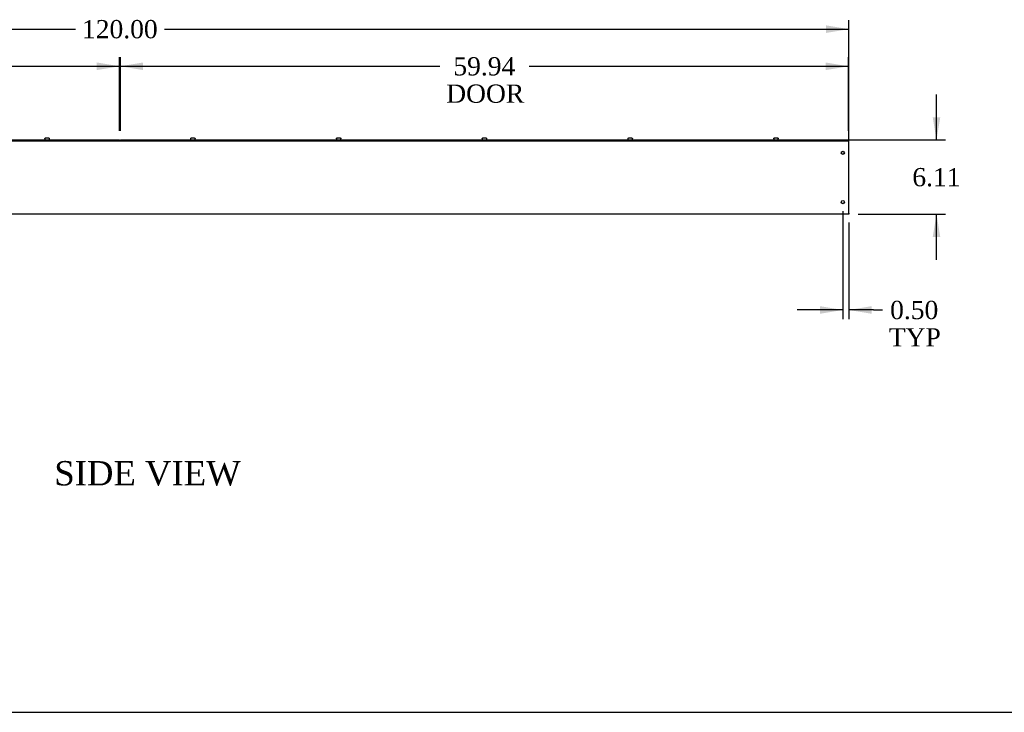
# Model space of a CAD drawing. Header units: inches. Extents: x 1 to 299, y -2 to 199.
# Tile 3 of 8: x 137 to 218, y 1 to 58. Entities that reach past the tile are written whole.
import ezdxf
from ezdxf.enums import TextEntityAlignment as Align

# ---------------------------------------------------------------- set-up
doc = ezdxf.new("R2010")
doc.units = ezdxf.units.IN
doc.header["$MEASUREMENT"] = 0
for name, color, linetype in [('COM56308-3', 7, 'Continuous'), ('COM56349-2', 7, 'Continuous'), ('Default', 7, 'Continuous'), ('SCS19515', 7, 'Continuous')]:
    doc.layers.add(name, color=color, linetype=linetype)
doc.styles.add('SEACAD_Times_New_Roman', font='times.ttf')
doc.dimstyles.new('HAMMOND_(STH_-_300x200)', dxfattribs={"dimtxt": 1.5, "dimasz": 1.875, "dimexe": 0.75, "dimexo": 0.75, "dimgap": 0.375, "dimtad": 0, "dimtih": 1, "dimtoh": 1, "dimzin": 0, "dimdsep": 46, "dimtxsty": 'SEACAD_Times_New_Roman', "dimblk1": '_SE_FILLED', "dimblk2": '_SE_FILLED', "dimsah": 1, "dimcen": 0.75, "dimadec": 0, "dimazin": 0, "dimtfac": 0.8, "dimtofl": 0, "dimtmove": 1, "dimatfit": 3, "dimfxl": 1, "dimtolj": 1, "dimtzin": 0, "dimarcsym": 0})

# ---------------------------------------------------------------- blocks, each defined once
blk = doc.blocks.new('SE1')
at = {"layer": 'COM56308-3', "color": 7, "linetype": 'Continuous'}
for p, q in [((85.603, 47.659), (145.54, 47.659)), ((85.603, 47.602), (85.603, 47.659)), ((85.603, 47.602), (145.54, 47.602)), ((145.54, 47.602), (145.54, 47.659)), ((145.603, 47.659), (205.54, 47.659)), ((145.603, 47.602), (145.603, 47.659)), ((145.603, 47.602), (205.54, 47.602)), ((205.54, 47.602), (205.54, 47.659))]:
    blk.add_line(p, q, dxfattribs=at)
at = {"layer": 'COM56349-2', "color": 7, "linetype": 'Continuous'}
for p, q in [((85.571, 47.602), (85.603, 47.602)), ((85.571, 47.602), (85.571, 47.516)), ((85.571, 47.516), (85.571, 41.631)), ((145.54, 47.602), (145.603, 47.602)), ((205.54, 47.602), (205.571, 47.602)), ((205.571, 47.516), (205.571, 47.602)), ((205.571, 41.631), (205.571, 47.516)), ((85.571, 41.545), (85.571, 41.631)), ((205.571, 41.545), (85.571, 41.545)), ((205.571, 41.631), (205.571, 41.545))]:
    blk.add_line(p, q, dxfattribs=at)
for centre in [(86.071, 46.602), (205.071, 46.602), (86.071, 42.545), (205.071, 42.545)]:
    blk.add_circle(centre, 0.133, dxfattribs=at)
at = {"layer": 'SCS19515', "color": 7, "linetype": 'Continuous'}
for p, q in [((91.479, 47.834), (91.664, 47.834)), ((103.479, 47.834), (103.664, 47.834)), ((115.479, 47.834), (115.664, 47.834)), ((127.479, 47.834), (127.664, 47.834)), ((139.479, 47.834), (139.664, 47.834)), ((151.479, 47.834), (151.664, 47.834)), ((163.479, 47.834), (163.664, 47.834)), ((175.479, 47.834), (175.664, 47.834)), ((187.479, 47.834), (187.664, 47.834)), ((199.479, 47.834), (199.664, 47.834)), ((91.384, 47.744), (91.384, 47.684)), ((91.388, 47.759), (91.385, 47.759)), ((91.755, 47.759), (91.758, 47.759)), ((91.759, 47.684), (91.759, 47.744)), ((103.384, 47.744), (103.384, 47.684)), ((103.388, 47.759), (103.385, 47.759)), ((103.755, 47.759), (103.758, 47.759)), ((103.759, 47.684), (103.759, 47.744)), ((115.384, 47.744), (115.384, 47.684)), ((115.388, 47.759), (115.385, 47.759)), ((115.755, 47.759), (115.758, 47.759)), ((115.759, 47.684), (115.759, 47.744)), ((127.384, 47.744), (127.384, 47.684)), ((127.388, 47.759), (127.385, 47.759)), ((127.755, 47.759), (127.758, 47.759)), ((127.759, 47.684), (127.759, 47.744)), ((139.384, 47.744), (139.384, 47.684)), ((139.388, 47.759), (139.385, 47.759)), ((139.755, 47.759), (139.758, 47.759)), ((139.759, 47.684), (139.759, 47.744)), ((151.384, 47.744), (151.384, 47.684)), ((151.388, 47.759), (151.385, 47.759)), ((151.755, 47.759), (151.758, 47.759)), ((151.759, 47.684), (151.759, 47.744)), ((163.384, 47.744), (163.384, 47.684)), ((163.388, 47.759), (163.385, 47.759)), ((163.755, 47.759), (163.758, 47.759)), ((163.759, 47.684), (163.759, 47.744)), ((175.384, 47.744), (175.384, 47.684)), ((175.388, 47.759), (175.385, 47.759)), ((175.755, 47.759), (175.758, 47.759)), ((175.759, 47.684), (175.759, 47.744)), ((187.384, 47.744), (187.384, 47.684)), ((187.388, 47.759), (187.385, 47.759)), ((187.755, 47.759), (187.758, 47.759)), ((187.759, 47.684), (187.759, 47.744)), ((199.384, 47.744), (199.384, 47.684)), ((199.388, 47.759), (199.385, 47.759)), ((199.755, 47.759), (199.758, 47.759)), ((199.759, 47.684), (199.759, 47.744))]:
    blk.add_line(p, q, dxfattribs=at)
for centre, radius, start, end in [((91.474, 47.744), 0.09, 170.40593, 180), ((91.409, 47.684), 0.025, 180, 270), ((91.734, 47.684), 0.025, 270, 0), ((91.669, 47.744), 0.09, 0, 9.59407), ((103.474, 47.744), 0.09, 170.40593, 180), ((103.409, 47.684), 0.025, 180, 270), ((103.734, 47.684), 0.025, 270, 0), ((103.669, 47.744), 0.09, 0, 9.59407), ((115.474, 47.744), 0.09, 170.40593, 180), ((115.409, 47.684), 0.025, 180, 270), ((115.734, 47.684), 0.025, 270, 0), ((115.669, 47.744), 0.09, 0, 9.59407), ((127.474, 47.744), 0.09, 170.40593, 180), ((127.409, 47.684), 0.025, 180, 270), ((127.734, 47.684), 0.025, 270, 0), ((127.669, 47.744), 0.09, 0, 9.59407), ((139.474, 47.744), 0.09, 170.40593, 180), ((139.409, 47.684), 0.025, 180, 270), ((139.734, 47.684), 0.025, 270, 0), ((139.669, 47.744), 0.09, 0, 9.59407), ((151.474, 47.744), 0.09, 170.40593, 180), ((151.409, 47.684), 0.025, 180, 270), ((151.734, 47.684), 0.025, 270, 0), ((151.669, 47.744), 0.09, 0, 9.59407), ((163.474, 47.744), 0.09, 170.40593, 180), ((163.409, 47.684), 0.025, 180, 270), ((163.734, 47.684), 0.025, 270, 0), ((163.669, 47.744), 0.09, 0, 9.59407), ((175.474, 47.744), 0.09, 170.40593, 180), ((175.409, 47.684), 0.025, 180, 270), ((175.734, 47.684), 0.025, 270, 0), ((175.669, 47.744), 0.09, 0, 9.59407), ((187.474, 47.744), 0.09, 170.40593, 180), ((187.409, 47.684), 0.025, 180, 270), ((187.734, 47.684), 0.025, 270, 0), ((187.669, 47.744), 0.09, 0, 9.59407), ((199.474, 47.744), 0.09, 170.40593, 180), ((199.409, 47.684), 0.025, 180, 270), ((199.734, 47.684), 0.025, 270, 0), ((199.669, 47.744), 0.09, 0, 9.59407)]:
    blk.add_arc(centre, radius, start, end, dxfattribs=at)
for points in [[(91.388, 47.759), (91.389, 47.764), (91.39, 47.77), (91.394, 47.78), (91.396, 47.785), (91.401, 47.794), (91.404, 47.798), (91.411, 47.806), (91.415, 47.81), (91.423, 47.817), (91.428, 47.82), (91.437, 47.825), (91.442, 47.827), (91.452, 47.831), (91.458, 47.832), (91.468, 47.834), (91.473, 47.834), (91.479, 47.834)], [(91.664, 47.834), (91.67, 47.834), (91.675, 47.834), (91.686, 47.832), (91.691, 47.831), (91.701, 47.827), (91.706, 47.825), (91.715, 47.82), (91.719, 47.817), (91.728, 47.81), (91.732, 47.806), (91.739, 47.798), (91.742, 47.794), (91.747, 47.785), (91.749, 47.78), (91.753, 47.77), (91.754, 47.764), (91.755, 47.759)], [(103.388, 47.759), (103.389, 47.764), (103.39, 47.77), (103.394, 47.78), (103.396, 47.785), (103.401, 47.794), (103.404, 47.798), (103.411, 47.806), (103.415, 47.81), (103.423, 47.817), (103.428, 47.82), (103.437, 47.825), (103.442, 47.827), (103.452, 47.831), (103.458, 47.832), (103.468, 47.834), (103.473, 47.834), (103.479, 47.834)], [(103.664, 47.834), (103.67, 47.834), (103.675, 47.834), (103.686, 47.832), (103.691, 47.831), (103.701, 47.827), (103.706, 47.825), (103.715, 47.82), (103.719, 47.817), (103.728, 47.81), (103.732, 47.806), (103.739, 47.798), (103.742, 47.794), (103.747, 47.785), (103.749, 47.78), (103.753, 47.77), (103.754, 47.764), (103.755, 47.759)], [(115.388, 47.759), (115.389, 47.764), (115.39, 47.77), (115.394, 47.78), (115.396, 47.785), (115.401, 47.794), (115.404, 47.798), (115.411, 47.806), (115.415, 47.81), (115.423, 47.817), (115.428, 47.82), (115.437, 47.825), (115.442, 47.827), (115.452, 47.831), (115.458, 47.832), (115.468, 47.834), (115.473, 47.834), (115.479, 47.834)], [(115.664, 47.834), (115.67, 47.834), (115.675, 47.834), (115.686, 47.832), (115.691, 47.831), (115.701, 47.827), (115.706, 47.825), (115.715, 47.82), (115.719, 47.817), (115.728, 47.81), (115.732, 47.806), (115.739, 47.798), (115.742, 47.794), (115.747, 47.785), (115.749, 47.78), (115.753, 47.77), (115.754, 47.764), (115.755, 47.759)], [(127.388, 47.759), (127.389, 47.764), (127.39, 47.77), (127.394, 47.78), (127.396, 47.785), (127.401, 47.794), (127.404, 47.798), (127.411, 47.806), (127.415, 47.81), (127.423, 47.817), (127.428, 47.82), (127.437, 47.825), (127.442, 47.827), (127.452, 47.831), (127.458, 47.832), (127.468, 47.834), (127.473, 47.834), (127.479, 47.834)], [(127.664, 47.834), (127.67, 47.834), (127.675, 47.834), (127.686, 47.832), (127.691, 47.831), (127.701, 47.827), (127.706, 47.825), (127.715, 47.82), (127.719, 47.817), (127.728, 47.81), (127.732, 47.806), (127.739, 47.798), (127.742, 47.794), (127.747, 47.785), (127.749, 47.78), (127.753, 47.77), (127.754, 47.764), (127.755, 47.759)], [(139.388, 47.759), (139.389, 47.764), (139.39, 47.77), (139.394, 47.78), (139.396, 47.785), (139.401, 47.794), (139.404, 47.798), (139.411, 47.806), (139.415, 47.81), (139.423, 47.817), (139.428, 47.82), (139.437, 47.825), (139.442, 47.827), (139.452, 47.831), (139.458, 47.832), (139.468, 47.834), (139.473, 47.834), (139.479, 47.834)], [(139.664, 47.834), (139.67, 47.834), (139.675, 47.834), (139.686, 47.832), (139.691, 47.831), (139.701, 47.827), (139.706, 47.825), (139.715, 47.82), (139.719, 47.817), (139.728, 47.81), (139.732, 47.806), (139.739, 47.798), (139.742, 47.794), (139.747, 47.785), (139.749, 47.78), (139.753, 47.77), (139.754, 47.764), (139.755, 47.759)], [(151.388, 47.759), (151.389, 47.764), (151.39, 47.77), (151.394, 47.78), (151.396, 47.785), (151.401, 47.794), (151.404, 47.798), (151.411, 47.806), (151.415, 47.81), (151.423, 47.817), (151.428, 47.82), (151.437, 47.825), (151.442, 47.827), (151.452, 47.831), (151.458, 47.832), (151.468, 47.834), (151.473, 47.834), (151.479, 47.834)], [(151.664, 47.834), (151.67, 47.834), (151.675, 47.834), (151.686, 47.832), (151.691, 47.831), (151.701, 47.827), (151.706, 47.825), (151.715, 47.82), (151.719, 47.817), (151.728, 47.81), (151.732, 47.806), (151.739, 47.798), (151.742, 47.794), (151.747, 47.785), (151.749, 47.78), (151.753, 47.77), (151.754, 47.764), (151.755, 47.759)], [(163.388, 47.759), (163.389, 47.764), (163.39, 47.77), (163.394, 47.78), (163.396, 47.785), (163.401, 47.794), (163.404, 47.798), (163.411, 47.806), (163.415, 47.81), (163.423, 47.817), (163.428, 47.82), (163.437, 47.825), (163.442, 47.827), (163.452, 47.831), (163.458, 47.832), (163.468, 47.834), (163.473, 47.834), (163.479, 47.834)], [(163.664, 47.834), (163.67, 47.834), (163.675, 47.834), (163.686, 47.832), (163.691, 47.831), (163.701, 47.827), (163.706, 47.825), (163.715, 47.82), (163.719, 47.817), (163.728, 47.81), (163.732, 47.806), (163.739, 47.798), (163.742, 47.794), (163.747, 47.785), (163.749, 47.78), (163.753, 47.77), (163.754, 47.764), (163.755, 47.759)], [(175.388, 47.759), (175.389, 47.764), (175.39, 47.77), (175.394, 47.78), (175.396, 47.785), (175.401, 47.794), (175.404, 47.798), (175.411, 47.806), (175.415, 47.81), (175.423, 47.817), (175.428, 47.82), (175.437, 47.825), (175.442, 47.827), (175.452, 47.831), (175.458, 47.832), (175.468, 47.834), (175.473, 47.834), (175.479, 47.834)], [(175.664, 47.834), (175.67, 47.834), (175.675, 47.834), (175.686, 47.832), (175.691, 47.831), (175.701, 47.827), (175.706, 47.825), (175.715, 47.82), (175.719, 47.817), (175.728, 47.81), (175.732, 47.806), (175.739, 47.798), (175.742, 47.794), (175.747, 47.785), (175.749, 47.78), (175.753, 47.77), (175.754, 47.764), (175.755, 47.759)], [(187.388, 47.759), (187.389, 47.764), (187.39, 47.77), (187.394, 47.78), (187.396, 47.785), (187.401, 47.794), (187.404, 47.798), (187.411, 47.806), (187.415, 47.81), (187.423, 47.817), (187.428, 47.82), (187.437, 47.825), (187.442, 47.827), (187.452, 47.831), (187.458, 47.832), (187.468, 47.834), (187.473, 47.834), (187.479, 47.834)], [(187.664, 47.834), (187.67, 47.834), (187.675, 47.834), (187.686, 47.832), (187.691, 47.831), (187.701, 47.827), (187.706, 47.825), (187.715, 47.82), (187.719, 47.817), (187.728, 47.81), (187.732, 47.806), (187.739, 47.798), (187.742, 47.794), (187.747, 47.785), (187.749, 47.78), (187.753, 47.77), (187.754, 47.764), (187.755, 47.759)], [(199.388, 47.759), (199.389, 47.764), (199.39, 47.77), (199.394, 47.78), (199.396, 47.785), (199.401, 47.794), (199.404, 47.798), (199.411, 47.806), (199.415, 47.81), (199.423, 47.817), (199.428, 47.82), (199.437, 47.825), (199.442, 47.827), (199.452, 47.831), (199.458, 47.832), (199.468, 47.834), (199.473, 47.834), (199.479, 47.834)], [(199.664, 47.834), (199.67, 47.834), (199.675, 47.834), (199.686, 47.832), (199.691, 47.831), (199.701, 47.827), (199.706, 47.825), (199.715, 47.82), (199.719, 47.817), (199.728, 47.81), (199.732, 47.806), (199.739, 47.798), (199.742, 47.794), (199.747, 47.785), (199.749, 47.78), (199.753, 47.77), (199.754, 47.764), (199.755, 47.759)]]:
    blk.add_open_spline(points, degree=3, knots=[0, 0, 0, 0, 0.125, 0.125, 0.25, 0.25, 0.375, 0.375, 0.5, 0.5, 0.625, 0.625, 0.75, 0.75, 0.875, 0.875, 1, 1, 1, 1], dxfattribs=at)
blk = doc.blocks.new('DMBLK6243')
at = {"layer": 'Default', "linetype": 'Continuous', "transparency": 16777216}
for points in [[(87.446, 54.035), (85.571, 53.723), (87.446, 53.41)], [(143.665, 54.035), (143.665, 53.41), (145.54, 53.723)]]:
    blk.add_hatch(color=7, dxfattribs=at).paths.add_polyline_path(points)
at = {"layer": 'Default', "color": 7, "linetype": 'Continuous', "transparency": 16777216}
for p, q in [((85.571, 48.266), (85.571, 54.473)), ((145.54, 48.409), (145.54, 54.473)), ((85.571, 53.723), (111.885, 53.723)), ((119.227, 53.723), (145.54, 53.723))]:
    blk.add_line(p, q, dxfattribs=at)
at = {"layer": 'Default', "color": 7, "linetype": 'Continuous', "transparency": 16777216, "style": 'SEACAD_Times_New_Roman'}
for s, p in [('59.97', (112.997, 54.473)), ('DOOR', (112.41, 52.223))]:
    blk.add_text(s, height=1.5, dxfattribs=at).set_placement(p, align=Align.TOP_LEFT)
blk = doc.blocks.new('_SE_FILLED')
at = {"color": 0}
blk.add_line((0, 0), (-1, 0), dxfattribs=at)
blk.add_solid([(0, 0), (-1, -0.1665), (-1, 0.1665), (0, 0)], dxfattribs=at)
blk = doc.blocks.new('DMBLK6244')
at = {"layer": 'Default', "linetype": 'Continuous', "transparency": 16777216}
for points in [[(213.096, 49.534), (212.471, 49.534), (212.784, 47.659)], [(213.096, 39.67), (212.784, 41.545), (212.471, 39.67)]]:
    blk.add_hatch(color=7, dxfattribs=at).paths.add_polyline_path(points)
at = {"layer": 'Default', "color": 7, "linetype": 'Continuous', "transparency": 16777216}
for p, q in [((212.784, 47.659), (212.784, 51.409)), ((146.29, 47.659), (213.534, 47.659)), ((206.321, 41.545), (213.534, 41.545)), ((212.784, 37.795), (212.784, 41.545))]:
    blk.add_line(p, q, dxfattribs=at)
at = {"layer": 'Default', "color": 7, "linetype": 'Continuous', "transparency": 16777216, "style": 'SEACAD_Times_New_Roman'}
blk.add_text('6.11', height=1.5, dxfattribs=at).set_placement((210.793, 45.352), align=Align.TOP_LEFT)
blk = doc.blocks.new('DMBLK6257')
at = {"layer": 'Default', "linetype": 'Continuous', "transparency": 16777216}
for points in [[(147.478, 54.035), (145.603, 53.723), (147.478, 53.41)], [(203.665, 54.035), (203.665, 53.41), (205.54, 53.723)]]:
    blk.add_hatch(color=7, dxfattribs=at).paths.add_polyline_path(points)
at = {"layer": 'Default', "color": 7, "linetype": 'Continuous', "transparency": 16777216}
for p, q in [((145.603, 48.409), (145.603, 54.473)), ((205.54, 48.409), (205.54, 54.473)), ((145.603, 53.723), (171.901, 53.723)), ((179.242, 53.723), (205.54, 53.723))]:
    blk.add_line(p, q, dxfattribs=at)
at = {"layer": 'Default', "color": 7, "linetype": 'Continuous', "transparency": 16777216, "style": 'SEACAD_Times_New_Roman'}
for s, p in [('59.94', (173.012, 54.473)), ('DOOR', (172.426, 52.223))]:
    blk.add_text(s, height=1.5, dxfattribs=at).set_placement(p, align=Align.TOP_LEFT)
blk = doc.blocks.new('DMBLK6258')
at = {"layer": 'Default', "linetype": 'Continuous', "transparency": 16777216}
for points in [[(87.446, 57.093), (85.571, 56.78), (87.446, 56.468)], [(203.696, 57.093), (203.696, 56.468), (205.571, 56.78)]]:
    blk.add_hatch(color=7, dxfattribs=at).paths.add_polyline_path(points)
at = {"layer": 'Default', "color": 7, "linetype": 'Continuous', "transparency": 16777216}
for p, q in [((85.571, 48.266), (85.571, 57.53)), ((85.571, 56.78), (141.919, 56.78)), ((149.224, 56.78), (205.571, 56.78)), ((205.571, 45.324), (205.571, 57.53))]:
    blk.add_line(p, q, dxfattribs=at)
at = {"layer": 'Default', "color": 7, "linetype": 'Continuous', "transparency": 16777216, "style": 'SEACAD_Times_New_Roman'}
blk.add_text('120.00', height=1.5, dxfattribs=at).set_placement((142.444, 57.53), align=Align.TOP_LEFT)
blk = doc.blocks.new('DMBLK6262')
at = {"layer": 'Default', "linetype": 'Continuous', "transparency": 16777216}
for points in [[(203.196, 33.358), (205.071, 33.671), (203.196, 33.983)], [(207.446, 33.358), (207.446, 33.983), (205.571, 33.671)]]:
    blk.add_hatch(color=7, dxfattribs=at).paths.add_polyline_path(points)
at = {"layer": 'Default', "color": 7, "linetype": 'Continuous', "transparency": 16777216}
for p, q in [((205.071, 41.795), (205.071, 32.921)), ((205.571, 40.881), (205.571, 32.921)), ((205.071, 33.671), (201.321, 33.671)), ((207.584, 33.671), (205.571, 33.671)), ((207.584, 33.671), (208.334, 33.671))]:
    blk.add_line(p, q, dxfattribs=at)
at = {"layer": 'Default', "color": 7, "linetype": 'Continuous', "transparency": 16777216, "style": 'SEACAD_Times_New_Roman'}
for s, p in [('0.50', (208.965, 34.421)), ('TYP', (208.859, 32.171))]:
    blk.add_text(s, height=1.5, dxfattribs=at).set_placement(p, align=Align.TOP_LEFT)
blk = doc.blocks.new('BORDER')
at = {"layer": 'Default', "color": 7, "linetype": 'Continuous'}
blk.add_line((-41.86, 0), (0, 0), dxfattribs=at)

msp = doc.modelspace()

# ---------------------------------------------------------------- block references
at = {"layer": 'Default', "color": 7, "xscale": 7.12, "yscale": 7.12, "zscale": 7.12}
msp.add_blockref('BORDER', (299.411, 0.564), dxfattribs=at)
at = {"layer": 'Default'}
msp.add_blockref('SE1', (0, 0), dxfattribs=at)

# ---------------------------------------------------------------- texts
at = {"layer": 'Default', "color": 7, "linetype": 'Continuous', "style": 'SEACAD_Times_New_Roman'}
msp.add_text('SIDE VIEW', height=2, dxfattribs=at).set_placement((140.166, 21.237), align=Align.TOP_LEFT)

# ---------------------------------------------------------------- dimensions: what is measured, and where the dimension line sits
at = {"layer": 'Default', "color": 7, "linetype": 'Continuous'}
dim = msp.add_linear_dim(base=(205.571, 56.78), p1=(85.571, 41.631), p2=(205.571, 44.574), text='\\A1;<>', dimstyle='HAMMOND_(STH_-_300x200)', override={"dimtmove": 0}, dxfattribs=at)
dim.commit()
dim.dimension.update_dxf_attribs({"geometry": 'DMBLK6258', "text_midpoint": (145.571, 56.78), "dimtype": 160})
for base, p1, p2, angle, text, picture, middle, dimtype in [((85.571, 53.723), (85.571, 47.516), (145.54, 47.659), 0.13663, '\\A1;<>\\PDOOR', 'DMBLK6243', (115.556, 53.723), 161), ((145.603, 53.723), (145.603, 47.659), (205.54, 47.659), 0, '\\A1;<>\\PDOOR', 'DMBLK6257', (175.571, 53.723), 161), ((212.784, 47.659), (205.571, 41.545), (145.54, 47.659), 90, '\\A1;<>', 'DMBLK6244', (212.784, 44.602), 160)]:
    dim = msp.add_linear_dim(base=base, p1=p1, p2=p2, angle=angle, text=text, dimstyle='HAMMOND_(STH_-_300x200)', override={"dimtmove": 0}, dxfattribs=at)
    dim.commit()
    dim.dimension.update_dxf_attribs({"geometry": picture, "text_midpoint": middle, "dimtype": dimtype})
dim = msp.add_linear_dim(base=(205.071, 33.671), p1=(205.571, 41.631), p2=(205.071, 42.545), text='\\A1;<>\\PTYP', dimstyle='HAMMOND_(STH_-_300x200)', dxfattribs=at)
dim.commit()
dim.dimension.update_dxf_attribs({"geometry": 'DMBLK6262', "text_midpoint": (208.334, 33.671), "dimtype": 160})

doc.saveas('drawing.dxf')
